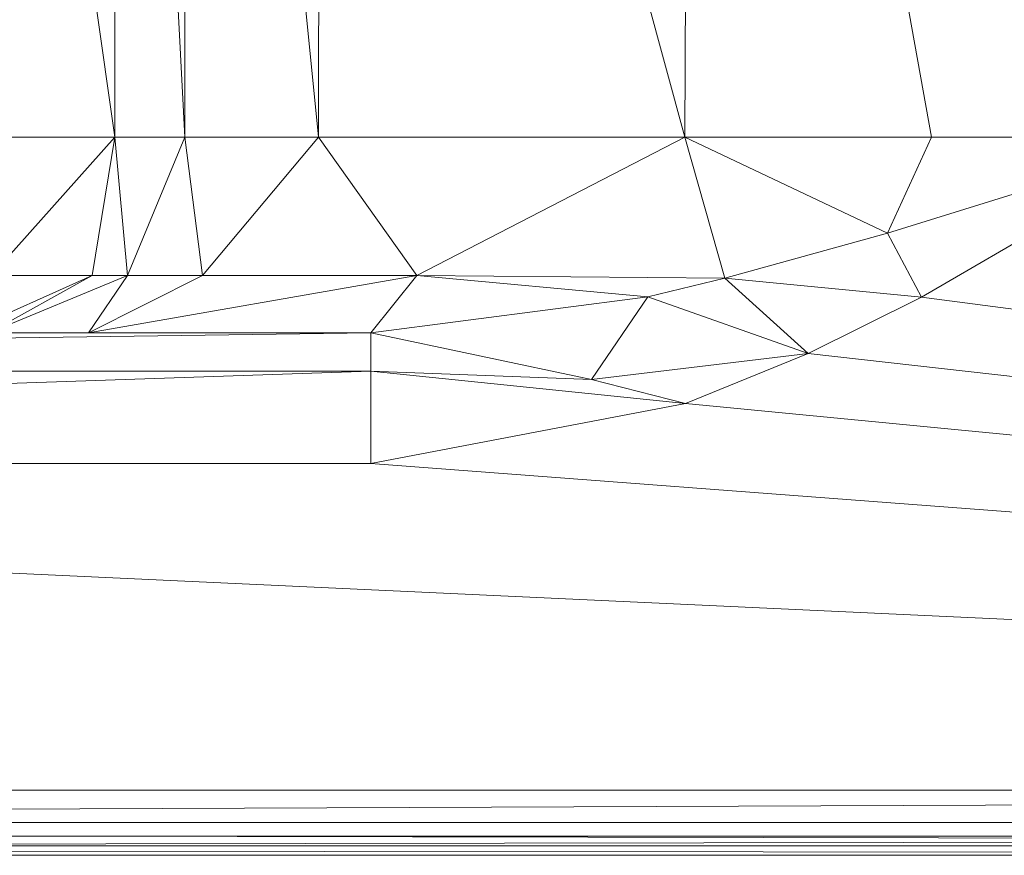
# Model space of a CAD drawing. Header units: millimetres. Extents: x -95 to 95, y -35 to 74.
# Tile 14 of 32: x 15 to 31, y -16 to -3. Entities that reach past the tile are written whole.
import ezdxf

# ---------------------------------------------------------------- set-up
doc = ezdxf.new("R2010")
doc.units = ezdxf.units.MM
doc.header["$LTSCALE"] = 2540
for name, color, linetype, lineweight in [('1', 7, 'Continuous', 18), ('11', 7, 'Continuous', 18), ('12', 7, 'Continuous', 18), ('14', 7, 'Continuous', 18), ('16', 7, 'Continuous', 18), ('2', 7, 'Continuous', 18), ('21', 7, 'Continuous', 18), ('22', 7, 'Continuous', 18), ('23', 7, 'Continuous', 18), ('37', 7, 'Continuous', 18), ('38', 7, 'Continuous', 18), ('4', 7, 'Continuous', 18), ('42', 7, 'Continuous', 18), ('49', 7, 'Continuous', 18)]:
    doc.layers.add(name, color=color, linetype=linetype, lineweight=lineweight)

msp = doc.modelspace()

# ---------------------------------------------------------------- linework, layer by layer
at = {"layer": '1', "color": 7, "linetype": 'Continuous'}
for points in [[(-94.5, 15.5), (94.5, 15.5), (-94.5, -15), (-94.5, 15.5)], [(-94.5, -15), (94.5, 15.5), (-94.354, -15.354), (-94.5, -15)], [(-94.354, -15.354), (94.5, 15.5), (-94, -15.5), (-94.354, -15.354)], [(-94, -15.5), (94.5, 15.5), (94, -15.5), (-94, -15.5)]]:
    msp.add_3dface(points, dxfattribs=at)
at = {"layer": '11', "color": 7, "linetype": 'Continuous'}
for points in [[(-20.851, -8, 43), (20.851, -8, 43), (16.527, -8, 49.139), (-20.851, -8, 43)], [(-16.531, -8, 49.131), (-20.851, -8, 43), (16.527, -8, 49.139), (-16.531, -8, 49.131)], [(15, -8, 56.5), (-16.531, -8, 49.131), (16.527, -8, 49.139), (15, -8, 56.5)]]:
    msp.add_3dface(points, dxfattribs=at)
at = {"layer": '12', "color": 7, "linetype": 'Continuous'}
for points in [[(18, 15.5, 56.5), (18, 15.5, 148.5), (18, -5, 56.5), (18, 15.5, 56.5)], [(18, -5, 56.5), (18, 15.5, 148.5), (18, -5, 148.5), (18, -5, 56.5)]]:
    msp.add_3dface(points, dxfattribs=at)
at = {"layer": '14', "color": 7, "linetype": 'Continuous'}
for points in [[(16.928, 15.5, 152.5), (14, 15.5, 155.428), (16.928, -5, 152.5), (16.928, 15.5, 152.5)], [(16.928, -5, 152.5), (14, 15.5, 155.428), (14, -5, 155.428), (16.928, -5, 152.5)], [(18, -5, 148.5), (18, 15.5, 148.5), (16.928, 15.5, 152.5), (18, -5, 148.5)], [(18, -5, 148.5), (16.928, 15.5, 152.5), (16.928, -5, 152.5), (18, -5, 148.5)]]:
    msp.add_3dface(points, dxfattribs=at)
at = {"layer": '16', "color": 7, "linetype": 'Continuous'}
for points in [[(18, 15.5, 56.5), (18, -5, 56.5), (20.046, -5, 48.803), (18, 15.5, 56.5)], [(20.077, 15.5, 48.75), (18, 15.5, 56.5), (20.046, -5, 48.803), (20.077, 15.5, 48.75)], [(25.656, -5, 43.132), (20.077, 15.5, 48.75), (20.046, -5, 48.803), (25.656, -5, 43.132)], [(25.75, 15.5, 43.077), (20.077, 15.5, 48.75), (25.656, -5, 43.132), (25.75, 15.5, 43.077)], [(29.436, -5, 41.542), (25.75, 15.5, 43.077), (25.656, -5, 43.132), (29.436, -5, 41.542)], [(33.5, -5, 41), (33.5, 15.5, 41), (25.75, 15.5, 43.077), (33.5, -5, 41)], [(33.5, -5, 41), (25.75, 15.5, 43.077), (29.436, -5, 41.542), (33.5, -5, 41)]]:
    msp.add_3dface(points, dxfattribs=at)
at = {"layer": '2', "color": 7, "linetype": 'Continuous'}
for points in [[(29.283, -7.453, 41), (87, -15, 41), (33.5, -5, 41), (29.283, -7.453, 41)], [(27.547, -8.312, 41), (87, -15, 41), (29.283, -7.453, 41), (27.547, -8.312, 41)], [(25.669, -9.078, 41), (87, -15, 41), (27.547, -8.312, 41), (25.669, -9.078, 41)], [(20.851, -10, 41), (87, -15, 41), (25.669, -9.078, 41), (20.851, -10, 41)], [(-87, -15, 41), (87, -15, 41), (-20.851, -10, 41), (-87, -15, 41)], [(-20.851, -10, 41), (87, -15, 41), (20.851, -10, 41), (-20.851, -10, 41)]]:
    msp.add_3dface(points, dxfattribs=at)
at = {"layer": '21', "color": 7, "linetype": 'Continuous'}
for points in [[(16.928, -5, 152.5), (14, -5, 155.428), (15.036, -7.121, 153.536), (16.928, -5, 152.5)], [(16.579, -7.121, 151.225), (16.928, -5, 152.5), (15.036, -7.121, 153.536), (16.579, -7.121, 151.225)], [(17.121, -7.121, 148.5), (16.928, -5, 152.5), (16.579, -7.121, 151.225), (17.121, -7.121, 148.5)], [(18, -5, 148.5), (16.928, -5, 152.5), (17.121, -7.121, 148.5), (18, -5, 148.5)], [(14.619, -8, 150.413), (15, -8, 148.5), (16.579, -7.121, 151.225), (14.619, -8, 150.413)], [(14.619, -8, 150.413), (16.579, -7.121, 151.225), (15.036, -7.121, 153.536), (14.619, -8, 150.413)], [(15, -8, 148.5), (17.121, -7.121, 148.5), (16.579, -7.121, 151.225), (15, -8, 148.5)]]:
    msp.add_3dface(points, dxfattribs=at)
at = {"layer": '22', "color": 7, "linetype": 'Continuous'}
for points in [[(18, -5, 56.5), (18, -5, 148.5), (17.121, -7.121, 148.5), (18, -5, 56.5)], [(18, -5, 56.5), (17.121, -7.121, 148.5), (17.121, -7.121, 56.5), (18, -5, 56.5)], [(15, -8, 148.5), (15, -8, 56.5), (17.121, -7.121, 56.5), (15, -8, 148.5)], [(17.121, -7.121, 148.5), (15, -8, 148.5), (17.121, -7.121, 56.5), (17.121, -7.121, 148.5)]]:
    msp.add_3dface(points, dxfattribs=at)
at = {"layer": '23', "color": 7, "linetype": 'Continuous'}
for points in [[(18, -5, 56.5), (17.121, -7.121, 56.5), (18.27, -7.121, 50.474), (18, -5, 56.5)], [(20.046, -5, 48.803), (18, -5, 56.5), (18.27, -7.121, 50.474), (20.046, -5, 48.803)], [(21.555, -7.121, 45.294), (20.046, -5, 48.803), (18.27, -7.121, 50.474), (21.555, -7.121, 45.294)], [(25.656, -5, 43.132), (20.046, -5, 48.803), (21.555, -7.121, 45.294), (25.656, -5, 43.132)], [(26.273, -7.162, 41.755), (25.656, -5, 43.132), (21.555, -7.121, 45.294), (26.273, -7.162, 41.755)], [(29.436, -5, 41.542), (25.656, -5, 43.132), (28.764, -6.472, 41.337), (29.436, -5, 41.542)], [(28.764, -6.472, 41.337), (25.656, -5, 43.132), (26.273, -7.162, 41.755), (28.764, -6.472, 41.337)], [(33.5, -5, 41), (29.436, -5, 41.542), (28.764, -6.472, 41.337), (33.5, -5, 41)], [(15, -8, 56.5), (16.527, -8, 49.139), (17.121, -7.121, 56.5), (15, -8, 56.5)], [(16.527, -8, 49.139), (20.851, -8, 43), (21.555, -7.121, 45.294), (16.527, -8, 49.139)], [(17.121, -7.121, 56.5), (16.527, -8, 49.139), (18.27, -7.121, 50.474), (17.121, -7.121, 56.5)], [(16.527, -8, 49.139), (21.555, -7.121, 45.294), (18.27, -7.121, 50.474), (16.527, -8, 49.139)], [(21.555, -7.121, 45.294), (20.851, -8, 43), (25.089, -7.447, 41.999), (21.555, -7.121, 45.294)], [(26.273, -7.162, 41.755), (21.555, -7.121, 45.294), (25.089, -7.447, 41.999), (26.273, -7.162, 41.755)]]:
    msp.add_3dface(points, dxfattribs=at)
at = {"layer": '37', "color": 7, "linetype": 'Continuous'}
for points in [[(29.283, -7.453, 41), (33.5, -5, 41), (28.764, -6.472, 41.337), (29.283, -7.453, 41)], [(29.283, -7.453, 41), (28.764, -6.472, 41.337), (26.273, -7.162, 41.755), (29.283, -7.453, 41)], [(27.547, -8.312, 41), (26.273, -7.162, 41.755), (25.089, -7.447, 41.999), (27.547, -8.312, 41)], [(27.547, -8.312, 41), (29.283, -7.453, 41), (26.273, -7.162, 41.755), (27.547, -8.312, 41)], [(25.089, -7.447, 41.999), (20.851, -8, 43), (24.231, -8.712, 41.161), (25.089, -7.447, 41.999)], [(27.547, -8.312, 41), (25.089, -7.447, 41.999), (24.231, -8.712, 41.161), (27.547, -8.312, 41)], [(24.231, -8.712, 41.161), (20.851, -8, 43), (20.851, -8.586, 41.586), (24.231, -8.712, 41.161)], [(25.669, -9.078, 41), (27.547, -8.312, 41), (24.231, -8.712, 41.161), (25.669, -9.078, 41)], [(20.851, -10, 41), (25.669, -9.078, 41), (20.851, -8.586, 41.586), (20.851, -10, 41)], [(25.669, -9.078, 41), (24.231, -8.712, 41.161), (20.851, -8.586, 41.586), (25.669, -9.078, 41)]]:
    msp.add_3dface(points, dxfattribs=at)
at = {"layer": '38', "color": 7, "linetype": 'Continuous'}
for points in [[(20.851, -8, 43), (-20.851, -8, 43), (-20.851, -8.586, 41.586), (20.851, -8, 43)], [(20.851, -8.586, 41.586), (20.851, -8, 43), (-20.851, -8.586, 41.586), (20.851, -8.586, 41.586)], [(-20.851, -10, 41), (20.851, -10, 41), (20.851, -8.586, 41.586), (-20.851, -10, 41)], [(-20.851, -10, 41), (20.851, -8.586, 41.586), (-20.851, -8.586, 41.586), (-20.851, -10, 41)]]:
    msp.add_3dface(points, dxfattribs=at)
at = {"layer": '4', "color": 7, "linetype": 'Continuous'}
for points in [[(-94, -16, 0.5), (94, -16, 0.5), (-94, -16, 33), (-94, -16, 0.5)], [(-94, -16, 33), (94, -16, 0.5), (-93.062, -16, 36.5), (-94, -16, 33)], [(-93.062, -16, 36.5), (94, -16, 0.5), (-90.5, -16, 39.062), (-93.062, -16, 36.5)], [(-90.5, -16, 39.062), (94, -16, 0.5), (-87, -16, 40), (-90.5, -16, 39.062)], [(-87, -16, 40), (94, -16, 0.5), (87, -16, 40), (-87, -16, 40)]]:
    msp.add_3dface(points, dxfattribs=at)
at = {"layer": '42', "color": 7, "linetype": 'Continuous'}
for points in [[(87, -15, 41), (-87, -15, 41), (-87, -15.707, 40.707), (87, -15, 41)], [(87, -15, 41), (-87, -15.707, 40.707), (87, -15.707, 40.707), (87, -15, 41)], [(-87, -16, 40), (87, -16, 40), (87, -15.707, 40.707), (-87, -16, 40)], [(-87, -15.707, 40.707), (-87, -16, 40), (87, -15.707, 40.707), (-87, -15.707, 40.707)]]:
    msp.add_3dface(points, dxfattribs=at)
at = {"layer": '49', "color": 7, "linetype": 'Continuous'}
for points in [[(-94, -15.5), (94, -15.5), (94, -15.854, 0.146), (-94, -15.5)], [(-94, -15.854, 0.146), (-94, -15.5), (94, -15.854, 0.146), (-94, -15.854, 0.146)], [(94, -16, 0.5), (-94, -16, 0.5), (-94, -15.854, 0.146), (94, -16, 0.5)], [(94, -16, 0.5), (-94, -15.854, 0.146), (94, -15.854, 0.146), (94, -16, 0.5)]]:
    msp.add_3dface(points, dxfattribs=at)

doc.saveas('drawing.dxf')
